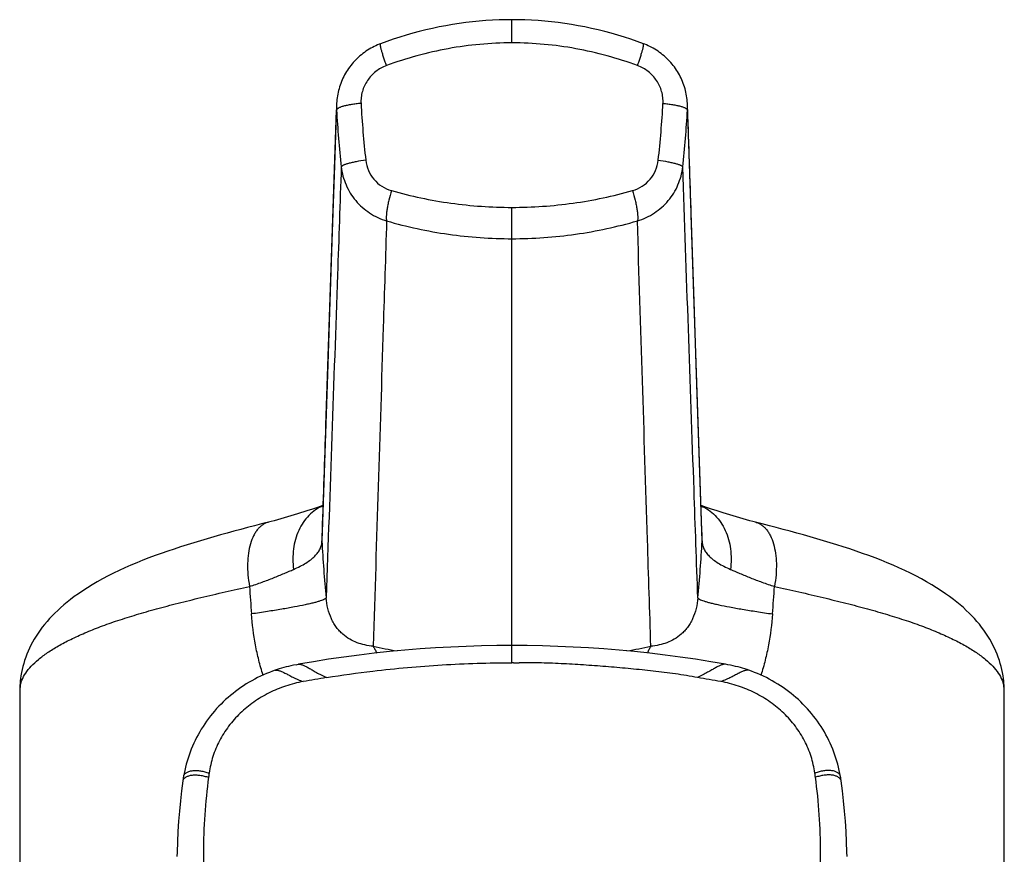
# Model space of a CAD drawing. Header units: millimetres. Extents: x -6 to 552, y -8 to 427.
# Tile 7 of 9: x 73 to 122, y 385 to 427. Entities that reach past the tile are written whole.
import ezdxf

# ---------------------------------------------------------------- set-up
doc = ezdxf.new("R2010")
doc.units = ezdxf.units.MM
doc.header["$LTSCALE"] = 30.734
doc.layers.get('0').update_dxf_attribs({"linetype": 'CONTINUOUS'})

msp = doc.modelspace()

# ---------------------------------------------------------------- linework, layer by layer
at = {"color": 9, "linetype": 'CONTINUOUS'}
for p, q in [((97.422, 425.854), (97.422, 427.009)), ((97.422, 394.998), (97.422, 417.665)), ((87.975, 401.318), (87.984, 401.587)), ((106.86, 401.587), (106.869, 401.318)), ((97.496, 394.998), (97.422, 394.998)), ((97.496, 394.998), (97.772, 394.995))]:
    msp.add_line(p, q, dxfattribs=at)
at = {"color": 7, "linetype": 'CONTINUOUS'}
for p, q in [((88.69, 422.789), (88.69, 422.788)), ((106.155, 422.789), (106.155, 422.789)), ((88.235, 409.349), (87.97, 401.51)), ((88.014, 402.82), (87.749, 402.731)), ((107.095, 402.732), (106.831, 402.82)), ((87.749, 402.731), (87.49, 402.645)), ((107.353, 402.646), (107.095, 402.732)), ((107.635, 402.553), (107.353, 402.646)), ((106.878, 401.433), (106.873, 401.551)), ((106.881, 401.362), (106.878, 401.433)), ((108.049, 394.924), (107.31, 395.05)), ((86.679, 394.902), (86.796, 394.924)), ((72.963, 394.211), (72.963, 394.21)), ((121.881, 394.211), (121.882, 394.21)), ((72.922, 393.58), (72.922, 369.775)), ((80.755, 385.576), (80.75, 385.347))]:
    msp.add_line(p, q, dxfattribs=at)
for points in [[(97.422, 427.009), (97.108, 427.006), (96.778, 426.997), (96.447, 426.983), (96.116, 426.962), (95.785, 426.935), (95.453, 426.902), (95.122, 426.864), (94.79, 426.819), (94.459, 426.768), (94.128, 426.711), (93.797, 426.648), (93.467, 426.578), (93.138, 426.503), (92.81, 426.422), (92.483, 426.335), (92.157, 426.242), (91.833, 426.143), (91.51, 426.038), (91.189, 425.927), (90.883, 425.815)], [(103.962, 425.815), (103.657, 425.927), (103.336, 426.037), (103.013, 426.142), (102.689, 426.241), (102.363, 426.335), (102.036, 426.422), (101.708, 426.503), (101.379, 426.578), (101.049, 426.647), (100.719, 426.71), (100.388, 426.767), (100.056, 426.818), (99.725, 426.863), (99.393, 426.902), (99.061, 426.935), (98.73, 426.962), (98.398, 426.983), (98.068, 426.997), (97.738, 427.006), (97.422, 427.009)], [(90.883, 425.815), (90.812, 425.788), (90.726, 425.752), (90.64, 425.713), (90.556, 425.673), (90.473, 425.63), (90.391, 425.584), (90.31, 425.537), (90.231, 425.487), (90.153, 425.435), (90.076, 425.381), (90.001, 425.325), (89.927, 425.266), (89.855, 425.206), (89.785, 425.143), (89.717, 425.079), (89.65, 425.013), (89.585, 424.945), (89.522, 424.875), (89.461, 424.804), (89.402, 424.731), (89.345, 424.657), (89.291, 424.581), (89.238, 424.503), (89.188, 424.424), (89.14, 424.344), (89.094, 424.263), (89.05, 424.18), (89.009, 424.097), (88.97, 424.012), (88.934, 423.926), (88.9, 423.84), (88.868, 423.752), (88.839, 423.664), (88.813, 423.575), (88.789, 423.486), (88.767, 423.396), (88.748, 423.306), (88.732, 423.215), (88.718, 423.124), (88.707, 423.033), (88.698, 422.942), (88.692, 422.851), (88.69, 422.788)], [(106.155, 422.789), (106.153, 422.85), (106.146, 422.941), (106.138, 423.032), (106.127, 423.123), (106.113, 423.214), (106.097, 423.305), (106.078, 423.395), (106.056, 423.485), (106.032, 423.574), (106.006, 423.663), (105.977, 423.751), (105.945, 423.838), (105.911, 423.925), (105.875, 424.01), (105.836, 424.095), (105.795, 424.179), (105.752, 424.261), (105.706, 424.342), (105.658, 424.423), (105.608, 424.501), (105.555, 424.579), (105.501, 424.655), (105.444, 424.729), (105.385, 424.802), (105.324, 424.874), (105.261, 424.944), (105.196, 425.011), (105.13, 425.078), (105.061, 425.142), (104.991, 425.204), (104.919, 425.265), (104.845, 425.323), (104.77, 425.38), (104.694, 425.434), (104.616, 425.486), (104.536, 425.536), (104.455, 425.584), (104.373, 425.629), (104.29, 425.672), (104.206, 425.713), (104.121, 425.751), (104.035, 425.787), (103.962, 425.815)], [(88.69, 422.789), (88.586, 419.748), (88.475, 416.449), (88.358, 412.983), (88.235, 409.349)], [(106.873, 401.551), (106.61, 409.35), (106.487, 412.983), (106.155, 422.789)], [(87.49, 402.645), (87.208, 402.553), (87.059, 402.504), (86.905, 402.455), (86.746, 402.405), (86.583, 402.354), (86.416, 402.304), (86.247, 402.254), (86.078, 402.205), (85.91, 402.157), (85.746, 402.112), (85.587, 402.069), (85.436, 402.029)], [(109.88, 401.909), (109.408, 402.03), (109.257, 402.069), (109.098, 402.112), (108.933, 402.158), (108.765, 402.205), (108.596, 402.254), (108.427, 402.304), (108.26, 402.355), (108.097, 402.405), (107.938, 402.456), (107.784, 402.505), (107.635, 402.553)], [(85.436, 402.029), (84.963, 401.908), (84.612, 401.817), (84.265, 401.726), (83.922, 401.635), (83.582, 401.543), (83.244, 401.451), (82.909, 401.358), (82.577, 401.263), (82.245, 401.167), (81.916, 401.07), (81.587, 400.971), (81.259, 400.87), (80.932, 400.766), (80.608, 400.66), (80.288, 400.552), (79.971, 400.442), (79.659, 400.33), (79.351, 400.215), (79.047, 400.097), (78.748, 399.976), (78.454, 399.852), (78.163, 399.725), (77.877, 399.593), (77.596, 399.458), (77.319, 399.318), (77.048, 399.175), (76.785, 399.029), (76.532, 398.881), (76.29, 398.732), (76.06, 398.583), (75.843, 398.436), (75.641, 398.291), (75.453, 398.15), (75.278, 398.011), (75.114, 397.875), (74.96, 397.74), (74.813, 397.606), (74.673, 397.47), (74.538, 397.333), (74.408, 397.194), (74.283, 397.053), (74.164, 396.91), (74.049, 396.765), (73.941, 396.619), (73.838, 396.472), (73.742, 396.324), (73.65, 396.175), (73.565, 396.026), (73.485, 395.875), (73.411, 395.724), (73.343, 395.573), (73.279, 395.421), (73.222, 395.269), (73.169, 395.117), (73.122, 394.964), (73.08, 394.812), (73.043, 394.659), (73.011, 394.506), (72.984, 394.353), (72.963, 394.211)], [(121.881, 394.211), (121.861, 394.353), (121.834, 394.507), (121.802, 394.66), (121.765, 394.812), (121.723, 394.965), (121.675, 395.118), (121.623, 395.27), (121.565, 395.422), (121.502, 395.574), (121.433, 395.725), (121.359, 395.876), (121.279, 396.026), (121.194, 396.176), (121.103, 396.325), (121.006, 396.473), (120.903, 396.62), (120.795, 396.766), (120.68, 396.911), (120.561, 397.054), (120.436, 397.195), (120.306, 397.334), (120.171, 397.471), (120.031, 397.606), (119.884, 397.741), (119.73, 397.876), (119.566, 398.012), (119.391, 398.151), (119.203, 398.292), (119, 398.437), (118.784, 398.584), (118.554, 398.733), (118.311, 398.882), (118.058, 399.03), (117.795, 399.176), (117.525, 399.319), (117.247, 399.458), (116.966, 399.594), (116.68, 399.725), (116.389, 399.853), (116.095, 399.977), (115.796, 400.098), (115.492, 400.216), (115.184, 400.331), (114.871, 400.443), (114.554, 400.553), (114.233, 400.661), (113.909, 400.767), (113.582, 400.871), (113.254, 400.972), (112.925, 401.071), (112.595, 401.169), (112.264, 401.264), (111.931, 401.359), (111.596, 401.452), (111.259, 401.545), (110.919, 401.636), (110.576, 401.727), (110.23, 401.818), (109.88, 401.909)], [(87.97, 401.51), (87.965, 401.395), (87.964, 401.362)], [(97.422, 395.858), (96.674, 395.854), (95.909, 395.839), (95.145, 395.815), (94.381, 395.782), (93.618, 395.738), (92.854, 395.686), (92.092, 395.623), (91.33, 395.551), (90.569, 395.47), (89.809, 395.379), (89.05, 395.279), (88.292, 395.169), (87.536, 395.05), (86.796, 394.924)], [(107.31, 395.05), (106.554, 395.169), (105.796, 395.279), (105.037, 395.379), (104.277, 395.47), (103.516, 395.551), (102.754, 395.623), (101.992, 395.685), (101.229, 395.738), (100.465, 395.782), (99.701, 395.815), (98.937, 395.839), (98.172, 395.854), (97.422, 395.858)], [(85.64, 394.626), (85.504, 394.577), (85.354, 394.52), (85.205, 394.46), (85.057, 394.396), (84.911, 394.328), (84.765, 394.257), (84.621, 394.183), (84.478, 394.106), (84.338, 394.025), (84.199, 393.941), (84.062, 393.854), (83.927, 393.764), (83.795, 393.671), (83.665, 393.575), (83.538, 393.476), (83.413, 393.375), (83.292, 393.271), (83.172, 393.165), (83.056, 393.056), (82.942, 392.944), (82.831, 392.83), (82.723, 392.713), (82.618, 392.594), (82.515, 392.472), (82.415, 392.348), (82.318, 392.221), (82.224, 392.092), (82.133, 391.961), (82.045, 391.828), (81.961, 391.693), (81.879, 391.556), (81.801, 391.417), (81.727, 391.277), (81.656, 391.135), (81.588, 390.991), (81.523, 390.847), (81.463, 390.701), (81.405, 390.553), (81.352, 390.404), (81.301, 390.254), (81.255, 390.103), (81.212, 389.951), (81.173, 389.797), (81.137, 389.643), (81.105, 389.488), (81.079, 389.346)], [(86.679, 394.902), (86.549, 394.876), (86.422, 394.849), (86.298, 394.82), (86.178, 394.789), (86.061, 394.757), (85.947, 394.724), (85.837, 394.69), (85.73, 394.656), (85.64, 394.626)], [(109.206, 394.625), (109.118, 394.655), (109.011, 394.689), (108.901, 394.723), (108.787, 394.756), (108.67, 394.788), (108.549, 394.819), (108.425, 394.848), (108.298, 394.876), (108.167, 394.902), (108.049, 394.924)], [(113.765, 389.346), (113.74, 389.486), (113.708, 389.641), (113.672, 389.796), (113.633, 389.949), (113.59, 390.101), (113.544, 390.252), (113.494, 390.402), (113.44, 390.551), (113.383, 390.699), (113.322, 390.845), (113.258, 390.99), (113.19, 391.133), (113.119, 391.275), (113.044, 391.415), (112.966, 391.554), (112.885, 391.691), (112.801, 391.826), (112.713, 391.959), (112.622, 392.09), (112.528, 392.219), (112.431, 392.346), (112.332, 392.47), (112.229, 392.592), (112.123, 392.711), (112.015, 392.828), (111.904, 392.942), (111.791, 393.054), (111.674, 393.163), (111.555, 393.269), (111.434, 393.373), (111.309, 393.474), (111.182, 393.573), (111.052, 393.669), (110.92, 393.762), (110.786, 393.852), (110.649, 393.939), (110.51, 394.023), (110.369, 394.104), (110.227, 394.182), (110.083, 394.256), (109.937, 394.327), (109.79, 394.394), (109.642, 394.458), (109.493, 394.519), (109.344, 394.576), (109.206, 394.625)], [(72.963, 394.21), (72.95, 394.102), (72.939, 393.984), (72.931, 393.866), (72.925, 393.748), (72.923, 393.63), (72.922, 393.581)], [(121.922, 393.58), (121.922, 393.63), (121.919, 393.748), (121.914, 393.867), (121.905, 393.985), (121.894, 394.103), (121.882, 394.21)], [(121.922, 369.775), (121.922, 393.58)], [(81.044, 389.119), (80.981, 388.63), (80.924, 388.124), (80.874, 387.617), (80.833, 387.109), (80.799, 386.599), (80.773, 386.088), (80.755, 385.576)], [(81.079, 389.346), (81.074, 389.313), (81.066, 389.268), (81.06, 389.224), (81.053, 389.183), (81.048, 389.143), (81.044, 389.119)], [(113.8, 389.119), (113.797, 389.142), (113.791, 389.181), (113.785, 389.223), (113.779, 389.266), (113.771, 389.312), (113.765, 389.346)], [(114.095, 385.347), (114.089, 385.577), (114.072, 386.088), (114.046, 386.599), (114.012, 387.108), (113.97, 387.617), (113.921, 388.124), (113.864, 388.629), (113.8, 389.119)]]:
    msp.add_lwpolyline(points, dxfattribs=at)
at = {"color": 9, "linetype": 'CONTINUOUS'}
for centre, radius, start, end in [((91.841, 422.682), 3.153, 178.0714, 183.1349), ((138.765, 425.222), 50.146, 183.1006, 186.3439), ((139.644, 425.55), 49.809, 183.1175, 186.3811), ((54.898, 425.576), 50.113, 353.6288, 356.8726), ((55.782, 425.247), 50.445, 353.6657, 356.8898), ((103.004, 422.682), 3.153, 356.8651, 1.9367), ((91.09, 401.22), 3.13, 177.3981, 183.0194), ((67.709, 401.992), 20.278, 357.3512, 358.0941), ((91.051, 401.484), 3.08, 178.0678, 183.0852), ((103.794, 401.484), 3.08, 356.9148, 1.9321), ((128.266, 402.037), 21.408, 181.9255, 182.6292), ((103.755, 401.22), 3.13, 356.9806, 2.6018), ((140.629, 403.549), 52.723, 182.7109, 185.7926), ((53.954, 403.568), 52.985, 354.215, 357.2815), ((163.172, 403.517), 78.952, 183.42678, 184.42217), ((31.51, 403.528), 79.115, 355.57889, 356.57224), ((97.682, 429.293), 34.231, 257.9092, 259.9506), ((97.125, 429.488), 34.43, 280.0555, 282.0849), ((76.009, 393.814), 3.071, 172.594, 180.5531), ((97.395, 337.11), 57.887, 99.14414, 100.3142), ((97.528, 337.561), 57.429, 79.6817, 80.85527), ((118.836, 393.814), 3.071, 359.4468, 7.4059), ((74.294, 393.58), 1.371, 171.4133, 179.9792), ((120.544, 393.579), 1.379, 0.0431, 8.5638), ((110.278, 385.537), 28.209, 171.9046, 172.3367), ((84.574, 385.538), 28.202, 7.6638, 8.0954)]:
    msp.add_arc(centre, radius, start, end, dxfattribs=at)
for points, knots in [([(91.175, 424.722), (91.149, 424.796), (91.1, 424.937), (91.032, 425.142), (90.975, 425.326), (90.936, 425.465), (90.91, 425.563), (90.896, 425.625), (90.884, 425.679), (90.877, 425.723), (90.873, 425.755), (90.872, 425.776), (90.872, 425.789), (90.873, 425.799), (90.875, 425.808), (90.879, 425.814), (90.883, 425.815)], [0, 0, 0, 0, 0.204629, 0.394912, 0.565739, 0.71255, 0.775712, 0.831483, 0.879516, 0.919536, 0.951357, 0.964178, 0.974956, 0.983744, 0.990656, 1, 1, 1, 1]), ([(97.422, 425.854), (96.359, 425.854), (94.23, 425.659), (92.17, 425.092), (91.175, 424.722)], [0, 0, 0, 0, 0.500358, 1, 1, 1, 1]), ([(103.67, 424.722), (102.675, 425.092), (100.615, 425.659), (98.486, 425.854), (97.422, 425.854)], [0, 0, 0, 0, 0.499642, 1, 1, 1, 1]), ([(103.67, 424.722), (103.696, 424.796), (103.745, 424.937), (103.812, 425.142), (103.869, 425.326), (103.909, 425.465), (103.935, 425.563), (103.949, 425.625), (103.96, 425.679), (103.968, 425.723), (103.972, 425.755), (103.973, 425.776), (103.973, 425.789), (103.972, 425.799), (103.969, 425.808), (103.965, 425.814), (103.962, 425.815)], [0, 0, 0, 0, 0.204629, 0.394912, 0.565739, 0.71255, 0.775712, 0.831483, 0.879516, 0.919536, 0.951357, 0.964178, 0.974956, 0.983744, 0.990656, 1, 1, 1, 1]), ([(91.175, 424.722), (91.08, 424.687), (90.895, 424.601), (90.641, 424.432), (90.415, 424.226), (90.225, 423.988), (90.074, 423.723), (89.968, 423.439), (89.909, 423.143), (89.903, 422.941), (89.908, 422.842)], [0, 0, 0, 0, 0.125372, 0.250926, 0.376521, 0.501998, 0.627204, 0.752001, 0.876283, 1, 1, 1, 1]), ([(104.937, 422.842), (104.942, 422.941), (104.936, 423.143), (104.877, 423.439), (104.771, 423.723), (104.62, 423.988), (104.429, 424.226), (104.204, 424.432), (103.95, 424.601), (103.765, 424.687), (103.67, 424.722)], [0, 0, 0, 0, 0.123716, 0.247998, 0.372795, 0.498001, 0.623479, 0.749073, 0.874628, 1, 1, 1, 1]), ([(87.984, 401.587), (88.043, 403.332), (88.279, 410.306), (88.515, 417.28), (88.692, 422.51)], [0, 0, 0, 0, 0.250135, 1, 1, 1, 1]), ([(89.908, 422.842), (89.826, 422.834), (89.666, 422.818), (89.438, 422.786), (89.231, 422.749), (89.075, 422.712), (88.966, 422.681), (88.897, 422.657), (88.838, 422.634), (88.788, 422.609), (88.748, 422.585), (88.719, 422.561), (88.699, 422.536), (88.693, 422.518), (88.692, 422.51)], [0, 0, 0, 0, 0.191722, 0.372224, 0.536504, 0.680118, 0.743006, 0.799438, 0.849138, 0.891943, 0.927855, 0.957152, 0.980617, 1, 1, 1, 1]), ([(104.937, 422.842), (105.019, 422.834), (105.178, 422.818), (105.407, 422.786), (105.614, 422.749), (105.77, 422.712), (105.878, 422.681), (105.947, 422.657), (106.007, 422.634), (106.057, 422.609), (106.097, 422.585), (106.126, 422.561), (106.146, 422.536), (106.152, 422.518), (106.152, 422.51)], [0, 0, 0, 0, 0.191722, 0.372225, 0.536504, 0.680118, 0.743007, 0.799439, 0.849139, 0.891943, 0.927855, 0.957152, 0.980617, 1, 1, 1, 1]), ([(106.152, 422.51), (106.211, 420.768), (106.448, 413.794), (106.684, 406.819), (106.86, 401.587)], [0, 0, 0, 0, 0.249786, 1, 1, 1, 1]), ([(90.143, 420.014), (89.984, 419.993), (89.756, 419.957), (89.469, 419.898), (89.314, 419.86), (89.205, 419.829), (89.136, 419.807), (89.076, 419.785), (89.026, 419.763), (88.985, 419.742), (88.955, 419.722), (88.935, 419.703), (88.927, 419.688), (88.926, 419.681)], [0, 0, 0, 0, 0.375224, 0.541089, 0.686124, 0.749582, 0.806437, 0.856354, 0.899082, 0.934497, 0.962666, 0.984044, 1, 1, 1, 1]), ([(90.143, 420.014), (90.162, 419.841), (90.252, 419.497), (90.531, 419.046), (90.93, 418.697), (91.253, 418.552), (91.421, 418.504)], [0, 0, 0, 0, 0.250887, 0.500684, 0.750105, 1, 1, 1, 1]), ([(103.424, 418.504), (103.591, 418.552), (103.914, 418.697), (104.313, 419.046), (104.593, 419.497), (104.682, 419.841), (104.702, 420.014)], [0, 0, 0, 0, 0.249897, 0.499317, 0.749113, 1, 1, 1, 1]), ([(104.702, 420.014), (104.86, 419.993), (105.089, 419.957), (105.376, 419.898), (105.531, 419.86), (105.64, 419.829), (105.709, 419.807), (105.769, 419.785), (105.819, 419.763), (105.859, 419.742), (105.89, 419.722), (105.91, 419.703), (105.918, 419.688), (105.919, 419.681)], [0, 0, 0, 0, 0.375224, 0.541089, 0.686123, 0.749582, 0.806437, 0.856353, 0.899082, 0.934496, 0.962665, 0.984044, 1, 1, 1, 1]), ([(88.926, 419.681), (88.863, 417.894), (88.613, 410.742), (88.363, 403.591), (88.175, 398.228)], [0, 0, 0, 0, 0.249964, 1, 1, 1, 1]), ([(88.926, 419.681), (88.943, 419.528), (89, 419.224), (89.152, 418.785), (89.365, 418.373), (89.637, 417.996), (89.962, 417.662), (90.332, 417.379), (90.74, 417.151), (91.032, 417.04), (91.181, 416.994)], [0, 0, 0, 0, 0.124657, 0.249214, 0.373778, 0.498457, 0.623352, 0.748542, 0.874083, 1, 1, 1, 1]), ([(103.663, 416.994), (103.812, 417.04), (104.104, 417.151), (104.513, 417.379), (104.883, 417.662), (105.208, 417.996), (105.48, 418.373), (105.693, 418.785), (105.844, 419.224), (105.901, 419.528), (105.919, 419.681)], [0, 0, 0, 0, 0.125917, 0.251458, 0.376648, 0.501543, 0.626222, 0.750786, 0.875343, 1, 1, 1, 1]), ([(106.67, 398.228), (106.607, 400.016), (106.357, 407.167), (106.107, 414.318), (105.919, 419.681)], [0, 0, 0, 0, 0.250035, 1, 1, 1, 1]), ([(91.421, 418.504), (91.373, 418.343), (91.309, 418.105), (91.241, 417.793), (91.202, 417.58), (91.176, 417.39), (91.164, 417.248), (91.163, 417.151), (91.165, 417.09), (91.171, 417.039), (91.177, 417.008), (91.181, 416.994)], [0, 0, 0, 0, 0.327131, 0.481029, 0.622702, 0.748289, 0.85449, 0.899509, 0.938823, 0.972311, 1, 1, 1, 1]), ([(91.421, 418.504), (91.905, 418.365), (92.885, 418.121), (94.381, 417.859), (95.896, 417.701), (96.913, 417.665), (97.422, 417.665)], [0, 0, 0, 0, 0.248404, 0.498158, 0.748843, 1, 1, 1, 1]), ([(97.422, 417.665), (97.931, 417.665), (98.948, 417.701), (100.464, 417.859), (101.96, 418.121), (102.94, 418.365), (103.424, 418.504)], [0, 0, 0, 0, 0.251157, 0.501842, 0.751596, 1, 1, 1, 1]), ([(103.424, 418.504), (103.472, 418.343), (103.536, 418.105), (103.604, 417.793), (103.643, 417.58), (103.669, 417.39), (103.68, 417.248), (103.682, 417.151), (103.68, 417.09), (103.674, 417.039), (103.667, 417.008), (103.663, 416.994)], [0, 0, 0, 0, 0.32713, 0.481029, 0.622702, 0.748288, 0.85449, 0.899509, 0.938822, 0.97231, 1, 1, 1, 1]), ([(91.181, 416.994), (91.126, 415.23), (90.903, 408.172), (90.68, 401.115), (90.512, 395.821)], [0, 0, 0, 0, 0.249982, 1, 1, 1, 1]), ([(91.181, 416.994), (91.684, 416.848), (92.704, 416.589), (94.259, 416.311), (95.835, 416.144), (96.893, 416.106), (97.422, 416.106)], [0, 0, 0, 0, 0.248542, 0.498317, 0.748942, 1, 1, 1, 1]), ([(97.422, 416.106), (97.952, 416.106), (99.009, 416.144), (100.586, 416.311), (102.141, 416.589), (103.16, 416.848), (103.663, 416.994)], [0, 0, 0, 0, 0.251058, 0.501683, 0.751458, 1, 1, 1, 1]), ([(104.333, 395.821), (104.277, 397.586), (104.053, 404.643), (103.83, 411.701), (103.663, 416.994)], [0, 0, 0, 0, 0.250017, 1, 1, 1, 1]), ([(88.014, 402.812), (87.885, 402.756), (87.635, 402.616), (87.304, 402.336), (87.022, 401.99), (86.718, 401.447), (86.5, 400.651), (86.508, 399.983), (86.555, 399.648)], [0, 0, 0, 0, 0.113195, 0.22851, 0.34713, 0.469831, 0.727555, 1, 1, 1, 1]), ([(106.831, 402.812), (106.96, 402.756), (107.21, 402.616), (107.541, 402.336), (107.823, 401.99), (108.127, 401.447), (108.345, 400.651), (108.337, 399.983), (108.29, 399.648)], [0, 0, 0, 0, 0.113196, 0.228511, 0.34713, 0.469831, 0.727555, 1, 1, 1, 1]), ([(85.306, 401.996), (85.256, 401.984), (85.157, 401.949), (85.017, 401.871), (84.887, 401.769), (84.766, 401.642), (84.658, 401.493), (84.524, 401.258), (84.393, 400.911), (84.296, 400.442), (84.256, 399.922), (84.275, 399.367), (84.326, 398.989), (84.361, 398.798)], [0, 0, 0, 0, 0.04302, 0.086952, 0.132626, 0.180728, 0.231777, 0.286119, 0.405191, 0.538128, 0.683408, 0.838454, 1, 1, 1, 1]), ([(109.538, 401.996), (109.588, 401.984), (109.688, 401.949), (109.828, 401.871), (109.958, 401.769), (110.078, 401.642), (110.187, 401.493), (110.32, 401.258), (110.451, 400.911), (110.549, 400.442), (110.588, 399.922), (110.57, 399.367), (110.519, 398.989), (110.484, 398.798)], [0, 0, 0, 0, 0.043021, 0.086954, 0.132628, 0.180731, 0.23178, 0.286122, 0.405194, 0.538131, 0.683409, 0.838455, 1, 1, 1, 1]), ([(86.555, 399.648), (86.664, 399.696), (86.871, 399.793), (87.156, 399.953), (87.399, 400.119), (87.601, 400.293), (87.76, 400.473), (87.876, 400.661), (87.947, 400.856), (87.964, 400.99), (87.965, 401.055)], [0, 0, 0, 0, 0.170915, 0.326274, 0.466449, 0.592434, 0.705929, 0.80936, 0.906066, 1, 1, 1, 1]), ([(106.88, 401.055), (106.881, 400.99), (106.898, 400.856), (106.969, 400.661), (107.084, 400.473), (107.243, 400.293), (107.445, 400.119), (107.689, 399.953), (107.974, 399.793), (108.18, 399.696), (108.29, 399.648)], [0, 0, 0, 0, 0.093933, 0.190641, 0.294071, 0.407567, 0.533552, 0.673726, 0.829085, 1, 1, 1, 1]), ([(84.361, 398.798), (84.57, 398.864), (84.973, 399), (85.546, 399.22), (85.991, 399.406), (86.322, 399.548), (86.479, 399.615), (86.555, 399.648)], [0, 0, 0, 0, 0.279795, 0.541542, 0.782648, 0.894466, 1, 1, 1, 1]), ([(108.29, 399.648), (108.366, 399.615), (108.523, 399.548), (108.853, 399.406), (109.298, 399.22), (109.872, 399), (110.275, 398.864), (110.484, 398.798)], [0, 0, 0, 0, 0.105534, 0.217352, 0.458458, 0.720204, 1, 1, 1, 1]), ([(72.938, 393.785), (72.947, 393.843), (72.972, 393.962), (73.055, 394.2), (73.22, 394.499), (73.502, 394.844), (73.871, 395.185), (74.324, 395.521), (74.76, 395.79), (75.149, 396.004), (75.586, 396.227), (76.183, 396.499), (76.964, 396.811), (77.821, 397.112), (78.752, 397.404), (79.752, 397.689), (80.82, 397.969), (82.361, 398.349), (83.549, 398.619), (84.361, 398.798)], [0, 0, 0, 0, 0.013839, 0.028111, 0.058635, 0.092818, 0.131482, 0.175143, 0.224082, 0.250581, 0.278441, 0.338236, 0.403436, 0.473957, 0.549696, 0.630514, 0.716216, 0.80656, 1, 1, 1, 1]), ([(110.484, 398.798), (111.296, 398.619), (112.484, 398.349), (114.025, 397.969), (115.092, 397.689), (116.093, 397.404), (117.024, 397.112), (117.881, 396.811), (118.661, 396.499), (119.259, 396.227), (119.696, 396.004), (120.085, 395.79), (120.52, 395.521), (120.974, 395.185), (121.342, 394.844), (121.625, 394.499), (121.79, 394.2), (121.873, 393.962), (121.898, 393.843), (121.907, 393.785)], [0, 0, 0, 0, 0.19344, 0.283784, 0.369486, 0.450304, 0.526043, 0.596564, 0.661764, 0.721559, 0.749419, 0.775918, 0.824857, 0.868518, 0.907182, 0.941365, 0.971888, 0.986161, 1, 1, 1, 1]), ([(88.175, 398.228), (88.172, 398.221), (88.164, 398.209), (88.145, 398.192), (88.118, 398.174), (88.07, 398.146), (87.99, 398.112), (87.872, 398.07), (87.725, 398.026), (87.551, 397.979), (87.349, 397.93), (87.027, 397.859), (86.563, 397.767), (85.935, 397.656), (85.222, 397.542), (84.719, 397.467), (84.455, 397.43)], [0, 0, 0, 0, 0.005225, 0.011853, 0.020106, 0.030095, 0.055469, 0.088174, 0.128209, 0.175489, 0.229878, 0.291197, 0.433742, 0.601084, 0.790772, 1, 1, 1, 1]), ([(90.512, 395.821), (90.374, 395.833), (90.104, 395.873), (89.711, 395.988), (89.337, 396.164), (89.05, 396.369), (88.839, 396.572), (88.688, 396.752), (88.551, 396.958), (88.388, 397.269), (88.246, 397.694), (88.191, 398.05), (88.175, 398.228)], [0, 0, 0, 0, 0.112087, 0.221969, 0.332171, 0.446558, 0.506934, 0.570402, 0.637395, 0.707966, 0.855252, 1, 1, 1, 1]), ([(106.67, 398.228), (106.654, 398.05), (106.599, 397.694), (106.456, 397.269), (106.294, 396.958), (106.156, 396.752), (106.005, 396.572), (105.794, 396.369), (105.508, 396.164), (105.134, 395.988), (104.741, 395.873), (104.47, 395.833), (104.333, 395.821)], [0, 0, 0, 0, 0.144748, 0.292034, 0.362605, 0.429598, 0.493066, 0.553442, 0.667829, 0.778031, 0.887913, 1, 1, 1, 1]), ([(106.67, 398.228), (106.672, 398.221), (106.681, 398.209), (106.7, 398.192), (106.726, 398.174), (106.775, 398.146), (106.855, 398.112), (106.973, 398.07), (107.119, 398.026), (107.294, 397.979), (107.496, 397.93), (107.818, 397.859), (108.282, 397.767), (108.91, 397.656), (109.623, 397.542), (110.126, 397.467), (110.39, 397.43)], [0, 0, 0, 0, 0.005226, 0.011854, 0.020108, 0.030097, 0.055472, 0.088178, 0.128214, 0.175495, 0.229884, 0.291203, 0.433748, 0.60109, 0.790776, 1, 1, 1, 1]), ([(85.032, 394.384), (84.954, 394.629), (84.815, 395.126), (84.595, 396.138), (84.495, 396.912), (84.455, 397.43)], [0, 0, 0, 0, 0.248588, 0.498302, 1, 1, 1, 1]), ([(110.39, 397.43), (110.35, 396.912), (110.25, 396.138), (110.03, 395.126), (109.89, 394.629), (109.813, 394.384)], [0, 0, 0, 0, 0.501698, 0.751412, 1, 1, 1, 1]), ([(90.512, 395.821), (90.544, 395.77), (90.606, 395.66), (90.658, 395.544), (90.682, 395.482)], [0, 0, 0, 0, 0.476368, 1, 1, 1, 1]), ([(104.333, 395.821), (104.3, 395.77), (104.238, 395.66), (104.187, 395.544), (104.163, 395.482)], [0, 0, 0, 0, 0.476371, 1, 1, 1, 1]), ([(88.196, 394.262), (88.958, 394.385), (90.87, 394.653), (93.948, 394.929), (96.264, 394.997), (97.422, 394.998)], [0, 0, 0, 0, 0.250012, 0.625003, 1, 1, 1, 1]), ([(106.655, 394.261), (106.472, 394.296), (106.106, 394.36), (105.555, 394.444), (105.002, 394.518), (104.448, 394.583), (103.893, 394.642), (103.338, 394.696), (102.783, 394.747), (102.227, 394.795), (101.671, 394.839), (101.115, 394.878), (100.558, 394.914), (100.002, 394.947), (99.445, 394.972), (98.701, 394.993), (98.143, 394.997), (97.772, 394.995)], [0, 0, 0, 0, 0.062489, 0.124988, 0.187489, 0.24999, 0.312492, 0.374993, 0.437495, 0.499996, 0.562496, 0.624996, 0.687497, 0.749996, 0.812496, 0.874999, 1, 1, 1, 1]), ([(85.64, 394.626), (85.665, 394.634), (85.708, 394.636), (85.769, 394.627), (85.825, 394.613), (85.887, 394.592), (85.986, 394.552), (86.126, 394.484), (86.313, 394.384), (86.526, 394.272), (86.767, 394.157), (86.94, 394.091), (87.031, 394.062)], [0, 0, 0, 0, 0.051038, 0.083474, 0.121286, 0.164854, 0.214451, 0.3322, 0.473013, 0.633665, 0.810477, 1, 1, 1, 1]), ([(86.796, 394.924), (86.809, 394.927), (86.839, 394.928), (86.886, 394.921), (86.94, 394.908), (87.025, 394.879), (87.145, 394.826), (87.305, 394.74), (87.487, 394.634), (87.694, 394.514), (87.928, 394.385), (88.095, 394.301), (88.184, 394.26)], [0, 0, 0, 0, 0.02586, 0.056593, 0.092318, 0.133044, 0.229613, 0.346706, 0.483238, 0.638126, 0.810716, 1, 1, 1, 1]), ([(108.048, 394.924), (108.035, 394.926), (108.005, 394.927), (107.958, 394.92), (107.904, 394.907), (107.819, 394.879), (107.698, 394.826), (107.539, 394.742), (107.356, 394.638), (107.148, 394.518), (106.915, 394.387), (106.747, 394.302), (106.658, 394.26)], [0, 0, 0, 0, 0.025939, 0.056786, 0.092627, 0.133439, 0.229925, 0.346356, 0.482043, 0.63679, 0.810174, 1, 1, 1, 1]), ([(109.206, 394.625), (109.182, 394.633), (109.138, 394.635), (109.078, 394.627), (109.022, 394.613), (108.959, 394.592), (108.86, 394.552), (108.72, 394.483), (108.533, 394.384), (108.319, 394.272), (108.079, 394.157), (107.905, 394.091), (107.814, 394.062)], [0, 0, 0, 0, 0.051129, 0.0836, 0.121436, 0.165019, 0.214624, 0.332366, 0.473151, 0.633761, 0.810524, 1, 1, 1, 1]), ([(87.031, 394.062), (86.735, 394.008), (86.297, 393.897), (85.736, 393.687), (85.329, 393.501), (84.939, 393.286), (84.446, 392.966), (83.88, 392.502), (83.306, 391.851), (82.922, 391.244), (82.68, 390.73), (82.533, 390.333), (82.421, 389.926), (82.369, 389.649), (82.35, 389.51)], [0, 0, 0, 0, 0.129233, 0.193651, 0.257807, 0.321647, 0.385131, 0.510819, 0.63485, 0.757445, 0.818357, 0.879045, 0.939569, 1, 1, 1, 1]), ([(112.495, 389.51), (112.475, 389.649), (112.424, 389.926), (112.312, 390.333), (112.165, 390.73), (111.923, 391.244), (111.539, 391.851), (110.964, 392.502), (110.399, 392.966), (109.906, 393.286), (109.516, 393.501), (109.109, 393.687), (108.547, 393.897), (108.109, 394.008), (107.814, 394.062)], [0, 0, 0, 0, 0.060431, 0.120956, 0.181643, 0.242555, 0.36515, 0.489181, 0.61487, 0.678353, 0.742193, 0.806349, 0.870767, 1, 1, 1, 1]), ([(81.079, 389.346), (81.082, 389.363), (81.093, 389.397), (81.12, 389.444), (81.159, 389.487), (81.229, 389.542), (81.347, 389.596), (81.485, 389.625), (81.61, 389.636), (81.749, 389.637), (81.926, 389.621), (82.138, 389.573), (82.278, 389.531), (82.35, 389.51)], [0, 0, 0, 0, 0.036275, 0.074437, 0.115653, 0.160775, 0.264753, 0.389779, 0.460326, 0.534594, 0.687395, 0.83981, 1, 1, 1, 1]), ([(113.765, 389.346), (113.762, 389.363), (113.752, 389.396), (113.725, 389.443), (113.686, 389.487), (113.615, 389.542), (113.498, 389.596), (113.36, 389.625), (113.235, 389.635), (113.096, 389.636), (112.919, 389.62), (112.706, 389.573), (112.567, 389.531), (112.495, 389.51)], [0, 0, 0, 0, 0.036293, 0.074471, 0.115701, 0.160833, 0.264824, 0.389851, 0.460394, 0.534657, 0.687443, 0.839837, 1, 1, 1, 1]), ([(81.044, 389.119), (81.047, 389.135), (81.056, 389.168), (81.082, 389.214), (81.12, 389.257), (81.19, 389.313), (81.308, 389.369), (81.446, 389.401), (81.573, 389.413), (81.678, 389.416), (81.785, 389.411), (81.892, 389.4), (81.999, 389.382), (82.142, 389.35), (82.248, 389.32), (82.321, 389.299)], [0, 0, 0, 0, 0.034753, 0.071805, 0.112331, 0.157132, 0.261294, 0.387157, 0.458306, 0.53325, 0.610201, 0.687322, 0.763568, 0.840144, 1, 1, 1, 1]), ([(82.32, 389.299), (82.237, 388.679), (82.111, 387.425), (82.043, 385.525), (82.096, 383.599), (82.21, 382.31), (82.287, 381.663)], [0, 0, 0, 0, 0.245284, 0.493363, 0.744786, 1, 1, 1, 1]), ([(113.8, 389.119), (113.798, 389.135), (113.789, 389.168), (113.763, 389.214), (113.725, 389.257), (113.655, 389.313), (113.537, 389.369), (113.399, 389.401), (113.272, 389.413), (113.167, 389.416), (113.06, 389.412), (112.952, 389.4), (112.846, 389.382), (112.703, 389.35), (112.596, 389.32), (112.524, 389.299)], [0, 0, 0, 0, 0.034755, 0.071811, 0.112345, 0.157153, 0.261329, 0.387199, 0.458348, 0.533291, 0.610239, 0.687355, 0.763595, 0.840164, 1, 1, 1, 1]), ([(112.558, 381.664), (112.634, 382.31), (112.749, 383.599), (112.802, 385.525), (112.734, 387.425), (112.608, 388.679), (112.524, 389.299)], [0, 0, 0, 0, 0.255142, 0.506532, 0.754646, 1, 1, 1, 1])]:
    msp.add_open_spline(points, degree=3, knots=knots, dxfattribs=at)

doc.saveas('drawing.dxf')
